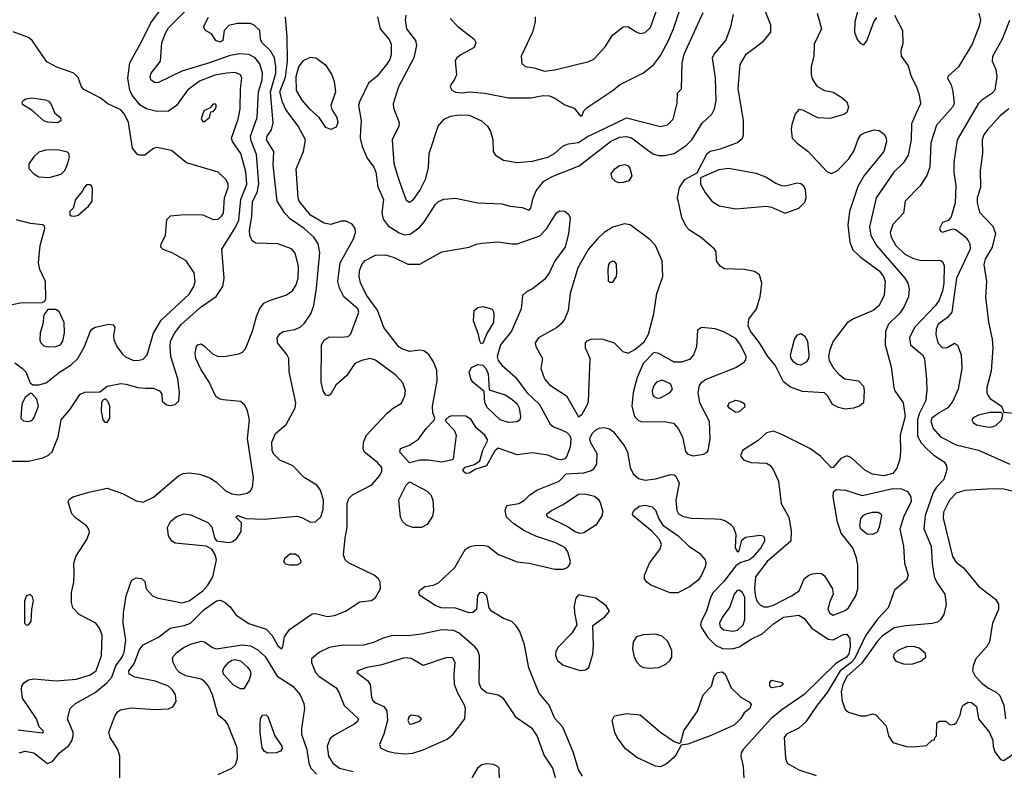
# Model space of a CAD drawing. Extents: x 1173079 to 1307053, y 522583 to 678478.
# Tile 138 of 256: x 1227163 to 1232927, y 553123 to 557518. Entities that reach past the tile are written whole.
import ezdxf

# ---------------------------------------------------------------- set-up
doc = ezdxf.new("R2010")
doc.units = 0

msp = doc.modelspace()

# ---------------------------------------------------------------- linework, layer by layer
at = {"layer": '0CON20XD'}
for points in [[(1229683.1, 557525), (1229727.6, 557477.6), (1229824.2, 557404.2), (1229834, 557385), (1229824.2, 557355.8), (1229745, 557311.2), (1229722.5, 557295), (1229711.7, 557278.3), (1229720, 557195), (1229705.9, 557164.1), (1229690, 557145), (1229684, 557125), (1229692, 557105), (1229715, 557092.5), (1229755, 557089.1), (1229795, 557094.5), (1229885, 557087.3), (1230025, 557059.5), (1230155, 557059.6), (1230226.9, 557073.1), (1230265, 557071.2), (1230295, 557058.5), (1230355, 557018.5), (1230409.8, 556999.8), (1230446.4, 556953.6), (1230455, 556957.5), (1230466.2, 556985), (1230485.7, 557004.3), (1230637.5, 557105), (1230675, 557136.2), (1230815, 557205.6), (1230874.4, 557255), (1230915, 557308.6), (1230960.3, 557395), (1230990, 557465), (1231042.7, 557622.7)], [(1230235, 557216.9), (1230295, 557223.8), (1230495, 557273.5), (1230525, 557286.7), (1230591, 557359), (1230632.6, 557427.4), (1230696.7, 557475), (1230725, 557478.6), (1230767.6, 557447.6), (1230795, 557436.5), (1230825, 557443.5), (1230855, 557472.5), (1230901.3, 557598.7)], [(1231995, 555238), (1231956.3, 555246.3), (1231920.8, 555265), (1231894.1, 555314.1), (1231875, 555333.3), (1231745, 555340.5), (1231675, 555366.9), (1231635, 555396.9), (1231585.1, 555495.1), (1231541.8, 555545), (1231493.5, 555625), (1231440.7, 555695), (1231426.7, 555725), (1231430.4, 555765), (1231476.7, 555825), (1231498.5, 555895), (1231507.1, 555975), (1231494.2, 556024.2), (1231465, 556042.5), (1231405, 556056), (1231289.3, 556059.3), (1231264.1, 556074.1), (1231242.5, 556105), (1231239.3, 556159.3), (1231230, 556175), (1231155, 556240), (1231085, 556285.7), (1231065, 556307.5), (1231039.9, 556359.9), (1231025, 556423.8), (1231013.8, 556475), (1231024.6, 556535.4), (1231057.6, 556582.4), (1231129.2, 556620.8), (1231187.5, 556735), (1231205, 556748.6), (1231265, 556761.4), (1231365, 556798.6), (1231394, 556825), (1231400, 556845), (1231400, 556925), (1231368.5, 557115), (1231380, 557255), (1231415.4, 557315), (1231517.7, 557392.3), (1231559.5, 557445), (1231560.4, 557485), (1231521.5, 557585)], [(1232081.2, 557615), (1232051.8, 557505), (1232050, 557445), (1232065, 557401.2), (1232085, 557377.5), (1232105, 557370), (1232125, 557397.5), (1232162.5, 557505), (1232180.3, 557529.7)], [(1227105, 554932.2), (1227215, 554932.2), (1227298.3, 554951.7), (1227332.6, 554967.4), (1227352.9, 554987.1), (1227389.1, 555075), (1227405.5, 555174.5), (1227459.8, 555240.2), (1227515, 555323.3), (1227545, 555336.2), (1227631.7, 555338.3), (1227675, 555371.2), (1227755, 555386.9), (1227785, 555384.3), (1227854.5, 555364.5), (1227899.4, 555360.6), (1227945, 555360), (1227982.5, 555345), (1227996.2, 555325), (1227996.7, 555285), (1228022.4, 555262.4), (1228045, 555258.6), (1228072.5, 555265), (1228093.9, 555286.1), (1228098, 555335), (1228088.9, 555415), (1228047.3, 555545), (1228043.1, 555605), (1228046.9, 555635), (1228071.8, 555685), (1228107.7, 555732.3), (1228225, 555835.9), (1228313.6, 555896.4), (1228352.5, 555955), (1228360, 556005), (1228345.5, 556175), (1228425, 556299.6), (1228445.6, 556344.4), (1228456.7, 556465), (1228492.7, 556555), (1228486.7, 556626.7), (1228456.9, 556735), (1228409.2, 556805), (1228403.1, 556825), (1228441.2, 556935), (1228453.7, 556996.3), (1228456.3, 557113.7), (1228464.5, 557174.5), (1228455.7, 557195), (1228425, 557209.2), (1228375.3, 557205.3), (1228305, 557191.9), (1228215, 557157.2), (1228145.4, 557105), (1228080.4, 557015), (1228035, 556982.3), (1227965, 556980.6), (1227904.8, 556994.8), (1227867.7, 557017.7), (1227821.6, 557075), (1227808.3, 557105), (1227795.8, 557175), (1227808.2, 557265), (1227879.3, 557395), (1227930.1, 557499.9), (1227988, 557575)], [(1227155, 553360.5), (1227297.3, 553342.7), (1227302.5, 553345), (1227300, 553355), (1227277.3, 553377.3), (1227262.2, 553425), (1227179.2, 553545), (1227173.2, 553596.8), (1227175.7, 553615), (1227187.5, 553635), (1227215, 553651.9), (1227245, 553659.4), (1227376.7, 553646.7), (1227495, 553656.5), (1227575, 553681.1), (1227610.8, 553705), (1227642, 553795), (1227645.5, 553915), (1227630.6, 553955), (1227609.4, 553985), (1227510.8, 554035), (1227474.2, 554075), (1227467.1, 554105), (1227467.1, 554165), (1227479.4, 554225), (1227481.4, 554275), (1227480.6, 554335), (1227491.4, 554375), (1227555.7, 554475), (1227572.5, 554515), (1227568.6, 554535), (1227555, 554554.2), (1227490.6, 554600.6), (1227469.2, 554625), (1227446.2, 554695), (1227455, 554711.2), (1227475.5, 554724.5), (1227568, 554752), (1227675, 554774.2), (1227765, 554744.6), (1227845, 554700.4), (1227885, 554693.6), (1227947.4, 554722.6), (1228093.3, 554846.7), (1228120.2, 554859.8), (1228155, 554865.4), (1228215, 554855.9), (1228275.7, 554835), (1228315, 554810.9), (1228368.5, 554758.5), (1228405, 554741.2), (1228445, 554736.7), (1228493.8, 554746.2), (1228515, 554759.2), (1228525, 554780), (1228531.1, 554835), (1228496.2, 555065), (1228507.8, 555175), (1228496.8, 555226.8), (1228480.3, 555260.3), (1228455, 555282), (1228355, 555292.2), (1228335, 555296.7), (1228311.5, 555311.5), (1228269.5, 555399.5), (1228225, 555468), (1228194.5, 555535), (1228190, 555565), (1228198, 555605), (1228205.8, 555614.2), (1228225, 555619.2), (1228245, 555607.1), (1228291.5, 555561.5), (1228325, 555546.2), (1228371.9, 555548.1), (1228445, 555561.9), (1228468, 555572), (1228485, 555591.2), (1228526.8, 555693.2), (1228549.2, 555780.8), (1228567.5, 555822.5), (1228592.3, 555857.7), (1228625, 555873.1), (1228721.2, 555905), (1228759.5, 555930.5), (1228781.5, 555965), (1228793.8, 556005), (1228794.6, 556074.6), (1228775, 556150), (1228755, 556175.7), (1228675, 556205.6), (1228545, 556209.2), (1228523.8, 556223.8), (1228509.6, 556255), (1228507.8, 556285), (1228522.1, 556365), (1228526.7, 556453.3), (1228553.6, 556506.4), (1228562.9, 556557.1), (1228548.7, 556728.7), (1228518.2, 556808.2), (1228514.8, 556835), (1228552.5, 556945), (1228561.2, 557095), (1228582, 557165), (1228585.2, 557205), (1228569.7, 557259.7), (1228542, 557295), (1228505, 557313.5), (1228452.2, 557317.8), (1228395, 557308.5), (1228275, 557264.4), (1228112.7, 557217.2), (1227975, 557149.4), (1227955, 557147.1), (1227931.4, 557165), (1227926.9, 557185), (1227933.3, 557205), (1227986.9, 557275), (1227995, 557382.5), (1228014.2, 557435.8), (1228035, 557469.5), (1228130, 557565)], [(1227160.8, 553225), (1227195, 553234.7), (1227245.6, 553225.6), (1227325, 553162.5), (1227354.5, 553175.5), (1227396, 553225), (1227450.9, 553269.1), (1227468.1, 553295), (1227476.7, 553325), (1227475.5, 553345), (1227443.5, 553425), (1227458.6, 553485), (1227490.8, 553515), (1227605, 553578.7), (1227674.2, 553635.8), (1227702, 553668), (1227725.6, 553734.4), (1227762.6, 553785), (1227775.2, 553815), (1227784.7, 553885), (1227768, 553985), (1227770, 554045), (1227787.1, 554145), (1227816.7, 554235), (1227845, 554250), (1227876.8, 554246.8), (1227895, 554227.5), (1227904, 554185), (1227940, 554145), (1227965, 554133.3), (1228115, 554103.8), (1228155, 554116.2), (1228235, 554173.4), (1228265, 554207.1), (1228292.9, 554255), (1228314.5, 554354.5), (1228308.1, 554385), (1228287.6, 554417.6), (1228254.5, 554434.5), (1228073.8, 554453.8), (1228054.1, 554464.1), (1228033.8, 554496.2), (1228028.8, 554545), (1228045, 554580.6), (1228080.2, 554609.8), (1228125, 554624.4), (1228165, 554618.9), (1228264.3, 554574.3), (1228287.9, 554547.9), (1228303.3, 554483.3), (1228315, 554466.2), (1228385, 554456), (1228405, 554460), (1228432.4, 554477.6), (1228459.3, 554520.7), (1228462.5, 554572.5), (1228427.5, 554605), (1228440, 554615), (1228486.7, 554596.7), (1228595, 554592.8), (1228785, 554610), (1228815, 554602.5), (1228865, 554575.3), (1228895, 554577.1), (1228925, 554607.8), (1228940.2, 554649.8), (1228941.6, 554705), (1228924, 554764), (1228902.6, 554792.6), (1228828.3, 554838.3), (1228762.5, 554905), (1228722.7, 554922.7), (1228685, 554938.5), (1228648.5, 554975), (1228640.9, 554995), (1228639.5, 555045), (1228660, 555095), (1228723.1, 555146.9), (1228775.5, 555245), (1228780, 555275), (1228741.5, 555455), (1228737.8, 555535), (1228727.6, 555557.6), (1228671.4, 555625), (1228670, 555655), (1228685, 555678.8), (1228705, 555692), (1228773, 555703), (1228805, 555716.7), (1228829.9, 555740.1), (1228867.5, 555795), (1228885.3, 555844.7), (1228900.5, 555945), (1228920, 556155), (1228909.4, 556205), (1228884.8, 556244.8), (1228828.5, 556295), (1228749.2, 556349.2), (1228715, 556384.5), (1228670, 556455), (1228647.3, 556665), (1228650.9, 556745), (1228607.3, 556815), (1228611.8, 556835), (1228636.9, 556873.1), (1228646.2, 556913.8), (1228631.7, 557095), (1228662.8, 557205), (1228663.4, 557243.4), (1228654.3, 557295), (1228631.8, 557335), (1228580.6, 557385), (1228572.9, 557405), (1228568.6, 557455), (1228535.8, 557485), (1228515, 557494.4), (1228436.3, 557496.3), (1228387, 557483), (1228360.8, 557455), (1228352, 557395), (1228335, 557385.7), (1228310.8, 557395), (1228285, 557434), (1228251.2, 557455), (1228240, 557475), (1228268.3, 557531.7)], [(1227748.7, 553058.7), (1227749.5, 553205), (1227736.7, 553245), (1227692.7, 553315), (1227685.6, 553345.6), (1227719.6, 553440.4), (1227735.4, 553464.6), (1227752.9, 553477.1), (1227815, 553488.9), (1227955, 553478.2), (1228035, 553482.5), (1228058.9, 553495), (1228079.5, 553525), (1228075.5, 553565), (1228058.5, 553595), (1228035.2, 553615.2), (1227956, 553645), (1227838, 553668), (1227804.4, 553685), (1227801.2, 553705), (1227833, 553747), (1227863.4, 553826.6), (1227885, 553858.1), (1227975, 553902.9), (1228044.6, 553955.4), (1228125, 553970), (1228162.2, 553985), (1228242.9, 554065), (1228315, 554115.9), (1228338.3, 554118.3), (1228365.9, 554105.9), (1228395, 554079.4), (1228431, 554031), (1228505, 553982.1), (1228605, 553949.4), (1228641.7, 553911.7), (1228675, 553852), (1228695, 553833.3), (1228703.8, 553846.2), (1228713.6, 553905), (1228742, 553948), (1228875, 554039.5), (1228895, 554041.5), (1228965, 554023.1), (1229005, 554029.6), (1229071.2, 554055), (1229155, 554108.6), (1229222.7, 554117.3), (1229245, 554134), (1229275.7, 554185), (1229274.2, 554224.2), (1229264.2, 554245), (1229237.5, 554265), (1229088.3, 554338.3), (1229068.8, 554355), (1229059.2, 554385), (1229067.8, 554485), (1229079.5, 554545), (1229079.5, 554685), (1229089.4, 554715), (1229110.8, 554735), (1229224.7, 554795.3), (1229271.4, 554848.6), (1229283.3, 554875), (1229283.3, 554895), (1229258.5, 554925), (1229182.5, 554985), (1229174.3, 555005), (1229175.8, 555045), (1229194.2, 555085), (1229315, 555214.4), (1229345, 555241.1), (1229398.3, 555271.7), (1229418.1, 555315), (1229421.9, 555345), (1229405, 555391.2), (1229367.1, 555435), (1229245, 555523.8), (1229215, 555533.3), (1229165, 555521.9), (1229125.5, 555504.5), (1229078.9, 555435), (1229013, 555377), (1228985, 555326), (1228970, 555315), (1228955, 555320), (1228940, 555345), (1228928.2, 555395), (1228930, 555615), (1228945, 555642.2), (1228975, 555661.8), (1229045, 555658.9), (1229085, 555662.5), (1229102.2, 555677.8), (1229149.2, 555805), (1229142.9, 555825), (1229060.4, 555895), (1229035.4, 555945), (1229024.6, 555985), (1229040, 556095), (1229117.9, 556235), (1229128.6, 556271.4), (1229127.5, 556295), (1229110.2, 556320.2), (1229075, 556338.2), (1229045, 556337.7), (1228985, 556318.7), (1228945, 556326.9), (1228865, 556374.1), (1228800, 556455), (1228794, 556475), (1228782.3, 556645), (1228823.8, 556745), (1228836.2, 556815), (1228793.8, 556895), (1228720.9, 556990.9), (1228701.7, 557035), (1228686.2, 557095), (1228718.9, 557181.1), (1228731.7, 557275), (1228729.1, 557415), (1228719.2, 557535)], [(1229257.7, 557535), (1229273.1, 557465), (1229325, 557401.1), (1229338, 557375), (1229337.1, 557312.9), (1229329.1, 557285), (1229311.1, 557255), (1229255, 557187.1), (1229204.4, 557145.6), (1229152.3, 557037.7), (1229147.1, 557015), (1229161.3, 556925), (1229158, 556875), (1229156, 556825), (1229168.7, 556775), (1229197.4, 556707.4), (1229236.7, 556655), (1229247.1, 556625), (1229258.8, 556538.8), (1229293.6, 556465), (1229282.4, 556387.6), (1229289.9, 556349.9), (1229319.9, 556309.9), (1229385, 556269.6), (1229415, 556257.7), (1229448.8, 556261.2), (1229505, 556303.8), (1229533.7, 556336.3), (1229595, 556434.6), (1229615, 556452.9), (1229645, 556466.9), (1229715, 556473.5), (1229845, 556444.6), (1229985, 556440), (1230035, 556425.8), (1230105, 556418.8), (1230145, 556403.3), (1230155.5, 556414.5), (1230168.5, 556475), (1230187.3, 556515), (1230230.3, 556569.7)], [(1229424.5, 557545), (1229420.5, 557515), (1229427.3, 557465), (1229479.5, 557395), (1229486.3, 557366.3), (1229470, 557295), (1229380.4, 557125), (1229348.5, 557025), (1229351.5, 557001.5), (1229384.4, 556915), (1229382.9, 556895), (1229344.2, 556815), (1229352.7, 556675), (1229384.7, 556575)], [(1229384.7, 556575), (1229425, 556462), (1229445, 556448.6), (1229467.8, 556465), (1229505, 556518), (1229541.4, 556588.6), (1229556.9, 556653.1), (1229560.5, 556735), (1229611.9, 556895), (1229647.1, 556935), (1229685, 556953.2), (1229735, 556960), (1229795, 556958.7), (1229865.8, 556925), (1229900.8, 556895), (1229918.6, 556865), (1229932.9, 556815), (1229935.7, 556745), (1229947.5, 556725), (1229995, 556694.4), (1230075, 556682.5), (1230165, 556688.7), (1230255, 556712.5), (1230294.5, 556735), (1230345, 556779.1), (1230375, 556790), (1230435, 556799.2), (1230486.8, 556833.2), (1230533.6, 556855), (1230715, 556942.9), (1230915, 556892.5), (1230955, 556901.2), (1230988.8, 556935), (1231011.7, 557028.3), (1231013, 557087), (1231037.5, 557112.5), (1231041.8, 557265), (1231053.4, 557315), (1231165, 557559.4)], [(1230180, 557535), (1230180, 557505), (1230165.7, 557445), (1230098.6, 557305), (1230101.7, 557261.7), (1230122.9, 557242.9), (1230175, 557235.5), (1230235, 557216.9)], [(1230230.3, 556569.7), (1230280.6, 556599.4), (1230438.2, 556661.8), (1230622.5, 556805), (1230675, 556829), (1230715, 556834.7), (1230745, 556825.8), (1230847.8, 556747.8), (1230875, 556731.3), (1230905, 556722.7), (1230937.9, 556722.1), (1230995, 556734), (1231065, 556780.7), (1231097.6, 556815), (1231157.9, 556912.1), (1231214, 556965), (1231231.2, 556995), (1231241.1, 557045), (1231235.3, 557175.3), (1231217.8, 557295), (1231228.1, 557315), (1231296.9, 557395), (1231326.2, 557476.2), (1231341.1, 557548.9)], [(1232285, 557544), (1232331.4, 557455), (1232332.7, 557377.3), (1232322, 557335), (1232323.3, 557305), (1232365, 557247.5), (1232381.1, 557185), (1232413.8, 557125), (1232428.5, 557078.5), (1232436.9, 557025), (1232410.5, 556970.5), (1232382.9, 556907.1), (1232381.8, 556815), (1232365, 556724.2), (1232335, 556676.7), (1232280.4, 556625), (1232177.3, 556475), (1232138.5, 556305), (1232144.7, 556255), (1232179.3, 556195), (1232345.2, 556005.2), (1232361.2, 555975), (1232369.4, 555939.4), (1232366.4, 555895), (1232339.6, 555835), (1232315, 555799.6), (1232248.5, 555735), (1232231.8, 555695), (1232229.3, 555615), (1232265.4, 555485.4), (1232280.5, 555365), (1232286.9, 555345), (1232334.6, 555274.6), (1232347.2, 555195), (1232318.1, 555085), (1232320.1, 554989.9), (1232314.8, 554945.2), (1232297.4, 554892.6), (1232275, 554860.6), (1232222.3, 554847.7), (1232155, 554856.1), (1232110.8, 554880.8), (1232032.1, 554952.1), (1232005, 554963.5), (1231970.8, 554949.2), (1231925, 554896.2), (1231915, 554893.3), (1231851.5, 554961.5), (1231787.9, 555007.9), (1231625, 555089.5), (1231575, 555108.1), (1231535, 555098.1), (1231486, 555054), (1231395.2, 554994.7), (1231382.2, 554965), (1231400.4, 554940.4), (1231444.7, 554924.7), (1231535, 554920.5), (1231555, 554908.9), (1231573.7, 554883.7), (1231605.1, 554815.1), (1231621.1, 554685), (1231665.5, 554605.5), (1231679.2, 554525), (1231676.7, 554465), (1231538.6, 554345), (1231470.5, 554255), (1231463.8, 554183.8), (1231469.6, 554139.6), (1231480.9, 554110.9), (1231499.5, 554089.5), (1231520, 554080), (1231545, 554080), (1231575, 554089.7), (1231681.9, 554145), (1231725.4, 554174.6), (1231756.2, 554245), (1231783.3, 554265), (1231805, 554272.5), (1231835, 554278), (1231857.5, 554275), (1231875, 554262.5), (1231904.4, 554214.4), (1231920.6, 554185), (1231925.5, 554155), (1231903.1, 554105), (1231894.5, 554065), (1231905, 554042.9), (1231925, 554031.9), (1231995, 554057.9), (1232015, 554074.5), (1232057.8, 554145), (1232068.7, 554185), (1232069.1, 554325), (1232061.8, 554365), (1232039.3, 554425), (1231971.9, 554511.9), (1231950, 554575), (1231925.6, 554724.4), (1231927.5, 554752.5), (1231942, 554768), (1231996.8, 554763.2), (1232095, 554732.9), (1232275, 554773.8), (1232325, 554770.9), (1232360.6, 554755), (1232380.4, 554725), (1232381.8, 554695), (1232338.1, 554611.9), (1232315.5, 554535), (1232336.5, 554435), (1232342.2, 554335), (1232364.4, 554265), (1232355, 554236.2), (1232285, 554178), (1232247.5, 554075), (1232185, 554008.8), (1232115.7, 553914.3), (1232050.5, 553775), (1232028.7, 553751.3), (1231966.2, 553705), (1231890.6, 553579.4), (1231830.4, 553505), (1231765, 553406), (1231725, 553370), (1231651.2, 553335), (1231637.5, 553315), (1231646.2, 553195), (1231656.7, 553165), (1231723.8, 553125), (1231825, 553091.9)], [(1231831.1, 557555), (1231857.5, 557465), (1231814.3, 557375), (1231812, 557305), (1231796.4, 557243.6), (1231796.4, 557196.4), (1231802.3, 557172.3), (1231828.8, 557128.8), (1231875, 557104), (1231925, 557092.5), (1231975, 557062.9), (1232005, 557035.8), (1232014.4, 557005), (1232005.8, 556975), (1231987.4, 556962.6), (1231905, 556940), (1231835, 556944), (1231747.7, 556987.7), (1231725, 556991.2), (1231702.9, 556965), (1231682.9, 556905), (1231679.4, 556875), (1231684.4, 556825), (1231714.3, 556795), (1231777.3, 556747.3), (1231888.3, 556628.3), (1231915, 556616.7), (1231947.7, 556632.3), (1232016.1, 556703.9), (1232047.6, 556752.4), (1232071.2, 556818.8), (1232086.6, 556843.4), (1232112.4, 556857.6), (1232165, 556871.9), (1232195, 556868.1), (1232225.6, 556845), (1232235.6, 556825), (1232236.7, 556805), (1232222.1, 556745), (1232106.7, 556605), (1232069.2, 556540.8), (1232021.2, 556395), (1232010.9, 556315), (1232021.8, 556215), (1232040.6, 556170.6), (1232081.2, 556131.2), (1232195, 556048), (1232220.2, 556015), (1232229, 555985), (1232223.4, 555905), (1232195, 555844.4), (1232158.6, 555815), (1232045, 555766.2), (1232007, 555743), (1231925.4, 555635), (1231904.8, 555585.2), (1231897.9, 555545), (1231902.3, 555522.3), (1231927.5, 555477.5), (1231959.6, 555439.6), (1231994.2, 555415.8), (1232072.4, 555402.4), (1232101.7, 555371.7), (1232107.1, 555345), (1232102.5, 555275), (1232080, 555255), (1232045, 555243.7), (1231995, 555238)], [(1232776.9, 557555), (1232786.9, 557515), (1232780.3, 557479.7), (1232738.5, 557375), (1232658.5, 557241.5), (1232596.2, 557185), (1232594, 557175), (1232615, 557136.7), (1232626.4, 557096.4), (1232633.6, 557025), (1232624.5, 557005), (1232529.9, 556900.1), (1232496.2, 556796.2), (1232491.1, 556655), (1232473.8, 556605), (1232433.5, 556545), (1232347.1, 556455), (1232335.8, 556385), (1232275, 556318.9), (1232258.5, 556271.5), (1232263.7, 556245), (1232292.2, 556195), (1232345, 556144.7), (1232395, 556120), (1232435, 556110.6), (1232555, 556108.5), (1232567.5, 556097.5), (1232575, 556076.2), (1232573.3, 555975), (1232565, 555930.8), (1232545, 555875.7), (1232524.5, 555845), (1232401.5, 555715), (1232372.7, 555655), (1232378.5, 555615), (1232447.3, 555555), (1232460.4, 555535), (1232471.7, 555411.7), (1232472.9, 555345), (1232464.7, 555285), (1232429.1, 555210.9), (1232419.4, 555175), (1232419.2, 555079.2), (1232439.9, 555039.9), (1232474.2, 555004.2), (1232515, 554968.1), (1232575, 554928.8), (1232588.8, 554905), (1232591.2, 554885), (1232572.1, 554825), (1232529.7, 554780.3), (1232511.2, 554748.8), (1232463.6, 554615), (1232456.5, 554536.5), (1232498.2, 554435), (1232504.1, 554335), (1232517, 554257), (1232532.7, 554222.7), (1232579.4, 554155), (1232587, 554093), (1232573.8, 554035), (1232553.8, 554005), (1232535, 553990), (1232505, 553982.2), (1232350.9, 553969.2), (1232282.4, 553957.6), (1232212.3, 553907.7), (1232185, 553879.3), (1232091.4, 553748.6), (1232006.7, 553675), (1231981.2, 553625), (1231972.6, 553582.6), (1231977.3, 553527.2), (1231995, 553480), (1232015, 553462.5), (1232085, 553442), (1232117.7, 553442.3), (1232155, 553453.3), (1232175, 553447.5), (1232235, 553382.5), (1232248, 553325), (1232275, 553286.2), (1232355, 553262.9), (1232395, 553260.8), (1232471.7, 553268.3), (1232505, 553300), (1232518.3, 553301.7), (1232520, 553315), (1232530, 553325), (1232531.7, 553398.3), (1232545, 553410), (1232585, 553410), (1232608.3, 553388.3), (1232635, 553392.5), (1232647.3, 553402.7), (1232668.8, 553445), (1232676.2, 553485), (1232686.2, 553505), (1232715, 553521.4), (1232735, 553520.6), (1232765, 553496.2), (1232775.6, 553425), (1232840.5, 553345), (1232858.8, 553298.8), (1232861.7, 553261.7), (1232871.7, 553231.7), (1232905, 553186), (1232925, 553180), (1233005, 553235.4)], [(1232956.5, 557513.5), (1232915, 557403.1), (1232857.6, 557302.4), (1232856.5, 557275), (1232876.8, 557226.8), (1232884, 557185), (1232870.8, 557105), (1232854.5, 557085), (1232795, 557046.9), (1232773.8, 557025), (1232651.5, 556815), (1232632.2, 556682.2), (1232632.3, 556625), (1232643.8, 556545)], [(1227885, 555529.2), (1227909.6, 555555), (1227947.4, 555682.6), (1227991, 555759), (1228155, 555911.1), (1228182.1, 555955), (1228191.2, 555985), (1228184.5, 556035), (1228138.6, 556105), (1228055, 556152.5), (1228002.6, 556172.6), (1227990, 556185), (1227992, 556205), (1228016, 556255), (1228025, 556347.5), (1228045, 556368.8), (1228125, 556376.9), (1228235, 556375.6), (1228295, 556347.8), (1228325, 556350.5), (1228345, 556366.9), (1228355.5, 556385), (1228362.7, 556475), (1228383.6, 556535), (1228383.3, 556555), (1228370.9, 556580.9), (1228325, 556624.4), (1228139.7, 556679.7), (1228052.3, 556752.3), (1227965, 556770), (1227946.4, 556763.6), (1227895, 556723.8), (1227865, 556723.8), (1227850.8, 556730.8), (1227823.8, 556765), (1227800.4, 556915), (1227776.2, 556965), (1227755, 556989.4), (1227678.8, 557025), (1227635, 557059.2), (1227539.4, 557109.4), (1227525.5, 557125.5), (1227505, 557179.2), (1227480, 557205), (1227379.7, 557239.7), (1227321.8, 557271.8), (1227235.9, 557395.9), (1227215, 557412.7), (1227125.9, 557445.9)], [(1228985, 556874.3), (1228955, 556885.7), (1228915.4, 556945.4), (1228865, 556989.5), (1228816.7, 557046.7), (1228782.8, 557102.8), (1228781.9, 557185), (1228797.7, 557242.3), (1228825, 557278.5), (1228865, 557298.5), (1228897.5, 557295), (1228953.5, 557253.5), (1228989.6, 557195), (1229004.6, 557155), (1229012.7, 557095), (1228984.5, 557014.5), (1228991.1, 556991.1), (1229019.4, 556945), (1229025.6, 556915), (1229015, 556888), (1228985, 556874.3)], [(1227385, 556914.2), (1227325, 556917.1), (1227305, 556925.7), (1227235.5, 556985.5), (1227180.5, 557020.5), (1227177, 557033), (1227183.3, 557045), (1227200, 557055), (1227235, 557060), (1227315, 557048.5), (1227330.9, 557040.9), (1227345.6, 557025), (1227369.7, 556969.7), (1227401.2, 556945), (1227403.3, 556925), (1227385, 556914.2)], [(1228245, 556921.2), (1228273.3, 556945), (1228282.5, 556977.5), (1228295, 556980), (1228310, 556995), (1228315.8, 557015), (1228307.5, 557025), (1228295, 557022.5), (1228278.3, 557001.7), (1228241.2, 556985), (1228226.4, 556936.4), (1228235, 556922.5), (1228245, 556921.2)], [(1232954.2, 556995.8), (1232901.8, 556955), (1232827.5, 556872.5), (1232807.4, 556842.6), (1232797.7, 556815), (1232798.8, 556735), (1232785.4, 556635.4), (1232787.5, 556535), (1232767.8, 556475), (1232767.8, 556445), (1232780.7, 556390.7), (1232859.1, 556309.1), (1232875.6, 556265), (1232855.4, 556185), (1232814.2, 556115), (1232806.3, 556085), (1232822.3, 555985), (1232817.1, 555895), (1232833.5, 555746.5), (1232856.4, 555646.4), (1232860.5, 555595), (1232849.4, 555460.6), (1232823.6, 555365), (1232824.4, 555335), (1232832.9, 555315), (1232845, 555300), (1232910, 555255), (1232925, 555220), (1233005, 555211.1)], [(1227335, 556593.3), (1227405, 556612.9), (1227428, 556635), (1227445.8, 556675), (1227454.2, 556715), (1227451.2, 556735), (1227443, 556743), (1227385.4, 556755.4), (1227315, 556753.5), (1227275, 556741.4), (1227246.2, 556715), (1227216.4, 556673.6), (1227216.4, 556646.4), (1227246.2, 556615), (1227275, 556597.5), (1227335, 556593.3)], [(1230672.7, 556562.7), (1230650.8, 556570.8), (1230630.8, 556590.8), (1230626.2, 556615), (1230646.2, 556645), (1230675, 556664.2), (1230705, 556670), (1230725, 556662), (1230735, 556648.8), (1230745.7, 556604.3), (1230728.8, 556575), (1230695, 556564.2), (1230672.7, 556562.7)], [(1231645, 556384), (1231725, 556414.4), (1231759.7, 556450.3), (1231766.4, 556475), (1231762.2, 556522.2), (1231752.4, 556542.4), (1231735, 556557.1), (1231715, 556561.4), (1231646.6, 556543.4), (1231625, 556544.3), (1231588.7, 556558.7), (1231531.2, 556595), (1231475, 556617.8), (1231312.7, 556647.3), (1231255, 556638.6), (1231148.8, 556591.2), (1231149.4, 556555), (1231176.7, 556505), (1231215.6, 556455), (1231258.5, 556428.5), (1231355, 556410), (1231535, 556426.2), (1231565, 556419.1), (1231645, 556384)], [(1227485, 556366.7), (1227505, 556373.3), (1227565, 556426.2), (1227587.1, 556455), (1227589.2, 556525), (1227585, 556542.5), (1227575, 556550), (1227555, 556550), (1227542.7, 556537.3), (1227529.2, 556510.8), (1227490, 556465), (1227476.7, 556415), (1227457.5, 556395), (1227457.5, 556375), (1227465, 556370), (1227485, 556366.7)], [(1232643.8, 556545), (1232639.2, 556445), (1232615.8, 556364.2), (1232598.3, 556341.7), (1232565, 556330), (1232546.7, 556295), (1232555, 556277.5), (1232565, 556274), (1232625, 556293.8), (1232645, 556288), (1232695, 556248.9), (1232715.3, 556225.3), (1232724.7, 556204.7), (1232726.6, 556175), (1232646.9, 556005), (1232619.7, 555805), (1232595.2, 555774.8), (1232539.1, 555735), (1232527.9, 555705), (1232526.5, 555675), (1232537.1, 555625), (1232565, 555596.9), (1232592.1, 555597.9), (1232635, 555623.8), (1232653, 555613), (1232674.4, 555555), (1232678.9, 555475), (1232656.8, 555355), (1232626.1, 555285), (1232597.1, 555245), (1232545, 555215.2), (1232502.5, 555185), (1232496, 555165), (1232511.1, 555125), (1232552.7, 555075), (1232645, 555028.5), (1232775, 554997.6), (1232960, 554915)], [(1229775, 554860), (1229760, 554875), (1229760, 554885), (1229771.7, 554898.3), (1229826, 554914), (1229855.8, 554934.2), (1229875, 554997.5), (1229903.3, 555055), (1229886.2, 555085), (1229835, 555128), (1229805, 555177.5), (1229775, 555195.8), (1229692.3, 555197.7), (1229675, 555193.3), (1229656.7, 555175), (1229657.5, 555165), (1229706.7, 555115), (1229718.8, 555085), (1229700, 554945), (1229695, 554940), (1229635, 554927.1), (1229555, 554939.5), (1229505, 554939.4), (1229445, 554923.3), (1229388.8, 554985), (1229392.7, 555007.3), (1229445, 555026), (1229497.6, 555062.4), (1229543.3, 555125), (1229588.3, 555171.7), (1229592.5, 555185), (1229582, 555215), (1229580, 555255), (1229606, 555404), (1229605.4, 555465), (1229584.6, 555515), (1229557.4, 555557.4), (1229529.2, 555579.2), (1229502.9, 555582.9), (1229445, 555575.4), (1229400, 555590), (1229382.8, 555602.8), (1229294.1, 555715), (1229256.8, 555816.8), (1229193.3, 555905), (1229157.4, 555977.4), (1229150.7, 556015), (1229152.9, 556047.1), (1229166, 556084), (1229185, 556106.9), (1229245, 556140), (1229305, 556141.1), (1229355, 556126.2), (1229435, 556087.1), (1229505, 556087.1), (1229635, 556157.8), (1229795, 556185.8), (1229835, 556204.3), (1229870, 556210), (1229962.8, 556217.2), (1230045, 556204.6), (1230075.5, 556205.5), (1230207.8, 556252.2), (1230247.6, 556292.4), (1230305, 556386.2), (1230325, 556398.8), (1230355, 556396.2), (1230377.9, 556377.9), (1230385.8, 556355), (1230375.5, 556265), (1230356.8, 556185), (1230295.6, 556105), (1230265, 556038), (1230235, 555996), (1230165, 555942.5), (1230130, 555925), (1230107.3, 555902.7), (1230099.2, 555825), (1230042.5, 555695), (1229978.2, 555615), (1229958.6, 555545), (1229965, 555521.8), (1229985, 555495.4), (1230065, 555425.5), (1230132.4, 555335), (1230206.2, 555265), (1230269.1, 555149.1), (1230292, 555132), (1230315.7, 555124.3), (1230365, 555102.7), (1230380.9, 555085), (1230388.8, 555065), (1230385.4, 555014.6), (1230365, 554957.5), (1230353.6, 554946.4), (1230335, 554940), (1230315, 554943.3), (1230255, 554968.8), (1230165, 554981.2), (1230075, 554969.2), (1229965, 555010), (1229945, 554992.5), (1229896.2, 554905), (1229834, 554886), (1229795, 554862.5), (1229775, 554860)], [(1227092.5, 555845), (1227165, 555860), (1227295, 555862.5), (1227310, 555870), (1227317, 555883), (1227314, 555985), (1227281.4, 556055), (1227272.5, 556095), (1227283.5, 556195), (1227310, 556295), (1227308.8, 556308.8), (1227296.7, 556316.7), (1227225.9, 556324.1), (1227145, 556345.6)], [(1230435, 555193.1), (1230455, 555207.5), (1230487.5, 555265), (1230491.9, 555285), (1230503.1, 555535), (1230475.7, 555595), (1230475.7, 555625), (1230485, 555636.9), (1230515, 555649.2), (1230577.3, 555647.3), (1230643.8, 555625), (1230693.3, 555575), (1230725, 555566.2), (1230765, 555586.7), (1230818.6, 555631.4), (1230843.4, 555676.6), (1230875.5, 555795), (1230893.6, 555915), (1230928.5, 556015), (1230923.5, 556105), (1230885.9, 556195.9), (1230851.1, 556231.1), (1230736.4, 556316.4), (1230702.9, 556322.9), (1230635, 556303.8), (1230585, 556272.1), (1230545.5, 556235), (1230493.1, 556175), (1230430, 556065), (1230385.5, 555915), (1230373.6, 555815), (1230353.3, 555766.7), (1230332.4, 555737.6), (1230305, 555714.4), (1230200.8, 555655), (1230181.4, 555625), (1230184.4, 555605), (1230222.9, 555535), (1230214.4, 555475), (1230235.4, 555415.4), (1230265, 555380), (1230364.6, 555314.6), (1230435, 555193.1)], [(1230635, 555980), (1230655.9, 556014.1), (1230658.8, 556035), (1230657.3, 556087.3), (1230648.8, 556098.8), (1230635, 556103.8), (1230616.7, 556095), (1230610, 556085), (1230606.2, 556055), (1230608.3, 555988.3), (1230615, 555980), (1230635, 555980)], [(1227331.7, 555601.7), (1227375, 555603.5), (1227402.9, 555615), (1227415.3, 555635), (1227425.8, 555685), (1227422.9, 555745), (1227395, 555808.8), (1227375, 555820), (1227328.3, 555821.7), (1227305, 555790), (1227298.8, 555735), (1227283.3, 555685), (1227280.7, 555640.7), (1227286.7, 555625), (1227305, 555608.8), (1227331.7, 555601.7)], [(1229865, 555620), (1229856.2, 555635), (1229849.2, 555675), (1229820, 555755), (1229823.8, 555815), (1229845, 555832.5), (1229875, 555837.8), (1229925, 555824), (1229934, 555815), (1229939.2, 555795), (1229935.8, 555745), (1229898.9, 555685), (1229875, 555623.3), (1229865, 555620)], [(1227135, 555508.2), (1227180.5, 555475), (1227198.5, 555455), (1227225, 555392.5), (1227239.3, 555379.3), (1227275, 555379.2), (1227318.9, 555391.1), (1227395.7, 555454.3), (1227463.8, 555496.2), (1227503.5, 555535), (1227542.5, 555605), (1227575, 555690), (1227585, 555706.2), (1227605, 555718), (1227685, 555736), (1227710.7, 555730.7), (1227720, 555715), (1227711.7, 555668.3), (1227714.4, 555645), (1227731.5, 555605), (1227765, 555558.6), (1227783.5, 555543.5), (1227826.2, 555525), (1227855, 555521.9), (1227885, 555529.2)], [(1231105, 554964.6), (1231165.5, 554974.5), (1231186.7, 554985), (1231194.1, 554995.9), (1231205.4, 555064.6), (1231200.8, 555165), (1231145.3, 555275.3), (1231135.4, 555335), (1231142.9, 555375), (1231156.7, 555395), (1231178.5, 555411.5), (1231355, 555482.1), (1231405.3, 555514.7), (1231413.8, 555526.2), (1231415.4, 555545), (1231382.7, 555615), (1231355, 555650.8), (1231285, 555690.8), (1231235, 555707.1), (1231155, 555716), (1231130, 555700), (1231125, 555603.3), (1231107.5, 555555), (1231085, 555528.5), (1231036.8, 555513.2), (1230995, 555513.2), (1230905, 555563.3), (1230875, 555570), (1230813.1, 555505), (1230777.6, 555422.4), (1230755.2, 555334.8), (1230746.1, 555255), (1230761.5, 555195), (1230785, 555171.1), (1230805, 555163.6), (1230936, 555166), (1230990.8, 555155), (1231017.1, 555125), (1231043.6, 555075), (1231060.2, 554990.2), (1231075, 554973.5), (1231105, 554964.6)], [(1231735, 555494.5), (1231715, 555498.2), (1231695, 555512.7), (1231680, 555535), (1231676.2, 555555), (1231698.2, 555645), (1231715, 555671.4), (1231735, 555680.8), (1231757, 555667), (1231775.5, 555635.5), (1231782.7, 555555), (1231780, 555535), (1231767.6, 555512.4), (1231735, 555494.5)], [(1230025, 555159.4), (1229975, 555174.1), (1229902, 555245), (1229886.2, 555275), (1229881.2, 555341.2), (1229815.8, 555395.8), (1229804.2, 555415), (1229794.4, 555455), (1229808.3, 555481.7), (1229845, 555498.6), (1229875, 555494.4), (1229892.1, 555475), (1229904.6, 555445), (1229910.5, 555350.5), (1230005, 555321.1), (1230045, 555296.5), (1230075, 555268.8), (1230086.6, 555245), (1230095.4, 555195), (1230090.9, 555175), (1230075, 555162.5), (1230025, 555159.4)], [(1230895, 555301.1), (1230915, 555302.9), (1230970, 555335), (1230984.4, 555355), (1230972.9, 555385), (1230925, 555407.1), (1230891.5, 555395), (1230876.2, 555375), (1230865.4, 555345), (1230866.5, 555325), (1230875, 555310.8), (1230895, 555301.1)], [(1227215, 555164.4), (1227235, 555171.4), (1227246.2, 555183.8), (1227273.1, 555255), (1227264, 555295), (1227235, 555330), (1227225, 555330), (1227195, 555306.2), (1227177.9, 555272.1), (1227173.1, 555245), (1227170, 555185), (1227185, 555169.2), (1227215, 555164.4)], [(1227675, 555160), (1227690, 555185), (1227690, 555255), (1227680.7, 555280.7), (1227665, 555297.5), (1227650, 555290), (1227643, 555277), (1227640, 555225), (1227650, 555175), (1227661.7, 555161.7), (1227675, 555160)], [(1231355, 555217.8), (1231320.5, 555240.5), (1231308.6, 555255), (1231315.7, 555275), (1231355, 555290.4), (1231380, 555285), (1231405, 555270), (1231408.6, 555251.4), (1231375, 555221.5), (1231355, 555217.8)], [(1232835, 555132.5), (1232855, 555134), (1232877.3, 555142.7), (1232912.5, 555175), (1232917.5, 555207.5), (1232907.5, 555217.5), (1232845, 555218), (1232775, 555201.4), (1232745, 555187.5), (1232737.5, 555175), (1232745, 555158.8), (1232765, 555145.8), (1232835, 555132.5)], [(1230457.8, 553087.8), (1230433.8, 553125), (1230405, 553226.2), (1230342, 553375), (1230295.6, 553425.6), (1230262.5, 553505), (1230205, 553574.3), (1230191.5, 553601.5), (1230142.8, 553722.8), (1230118.1, 553858.1), (1230090, 553935), (1230069.3, 553969.3), (1230043.3, 553995), (1229995, 554011.4), (1229925.7, 554055), (1229911.4, 554075), (1229898.6, 554145), (1229876.7, 554165), (1229855, 554161.2), (1229843.8, 554145), (1229837.5, 554065), (1229815, 554047.5), (1229795, 554044.6), (1229715, 554072.5), (1229630, 554075), (1229598.8, 554085), (1229505.8, 554145.8), (1229500, 554165), (1229504, 554175), (1229535, 554198.6), (1229585, 554207.1), (1229615, 554221.4), (1229709.4, 554310.6), (1229770.6, 554415), (1229795, 554431.8), (1229825, 554438.5), (1229875, 554441.6), (1229904, 554435), (1229966.4, 554386.3), (1230075, 554343.9), (1230145.3, 554335.3), (1230295, 554300), (1230345, 554300.6), (1230369.4, 554310.6), (1230381.4, 554325), (1230386.7, 554345), (1230372.8, 554402.8), (1230356.9, 554425), (1230302, 554455), (1230185, 554494.7), (1230117.5, 554525), (1230055.3, 554565.3), (1230013.1, 554605), (1230005.7, 554644.3), (1230015, 554672.5), (1230085, 554685.6), (1230117.5, 554705), (1230150, 554735), (1230195, 554765.7), (1230321.2, 554815), (1230362, 554858), (1230465, 554865.4), (1230505, 554875.5), (1230525, 554888.1), (1230541.1, 554915), (1230544.4, 554975), (1230504.3, 555045), (1230500.6, 555065), (1230513.5, 555095), (1230532.9, 555115), (1230555, 555126.5), (1230585, 555130.5), (1230615, 555122.5), (1230640, 555105), (1230705, 555019.2), (1230721.8, 554985), (1230736.1, 554895), (1230755, 554858.9), (1230785, 554830.9), (1230825, 554820.8), (1230885, 554829.6), (1230975, 554854.4), (1230995, 554853.1), (1231005, 554845.7), (1231023.6, 554805), (1231004.6, 554704.6), (1231009.1, 554645), (1231020.6, 554625), (1231049.6, 554609.6), (1231095, 554599.4), (1231235, 554596.2), (1231265, 554593.6), (1231295, 554582.7), (1231324.6, 554564.6), (1231341.4, 554545), (1231354.4, 554505), (1231352.2, 554425), (1231365, 554401.2), (1231375, 554407.5), (1231390.5, 554469.5), (1231412.5, 554487.5), (1231495, 554499.2), (1231515, 554496.2), (1231522.7, 554482.7), (1231523.1, 554465), (1231502.1, 554425), (1231455, 554371.8), (1231435, 554355.6), (1231385, 554340.6), (1231355, 554319.6), (1231285, 554228.7), (1231221.8, 554165), (1231206, 554135), (1231182.7, 554055), (1231151.8, 553995), (1231149.2, 553975), (1231156.1, 553955), (1231191, 553901), (1231236.2, 553855), (1231276.4, 553836.4), (1231335, 553834.3), (1231375, 553845.2), (1231445, 553891.1), (1231508.7, 553921.3), (1231575, 553980.8), (1231635, 554020.3), (1231725, 554031.2), (1231753.1, 554013.1), (1231800.5, 553955), (1231895, 553890), (1231925, 553886), (1231985, 553918.4), (1232005, 553919.6), (1232021.9, 553895), (1232024.8, 553845), (1232015.9, 553805), (1232003.5, 553785), (1231940.8, 553749.2), (1231755, 553566.8), (1231625, 553477.6), (1231561.1, 553425), (1231398.9, 553245), (1231386.7, 553225), (1231384.4, 553205), (1231398.5, 553145), (1231401.5, 553075)], [(1229515, 554543.8), (1229465, 554545.5), (1229427.7, 554557.7), (1229405, 554578.6), (1229391.5, 554605), (1229383.1, 554706.9), (1229425, 554792), (1229445, 554811.2), (1229548.1, 554758.1), (1229570.5, 554735), (1229581.8, 554705), (1229584.6, 554645), (1229578.9, 554611.1), (1229548.4, 554561.6), (1229515, 554543.8)], [(1232975, 554757.5), (1232925, 554768.9), (1232855, 554771.8), (1232695, 554760.9), (1232645, 554745.3), (1232606.6, 554705), (1232570.8, 554635), (1232568.3, 554598.3), (1232623.2, 554375), (1232645, 554341.9), (1232688.8, 554308.8), (1232778.2, 554198.2), (1232874.6, 554124.6), (1232893.1, 554095), (1232892.7, 554065), (1232857.4, 553985), (1232840.6, 553875), (1232825, 553848.5), (1232759.5, 553775), (1232743.8, 553735), (1232740.4, 553705), (1232756.2, 553675), (1232795, 553633.8), (1232835, 553603.1), (1232879.7, 553579.7), (1232900.1, 553560.1), (1232924.6, 553505), (1232933.8, 553425)], [(1230445, 554510), (1230415, 554520), (1230365, 554552.4), (1230257.1, 554605), (1230248.6, 554615), (1230249.4, 554625), (1230276.9, 554645), (1230345, 554678.4), (1230435, 554739.2), (1230471.3, 554741.3), (1230527.6, 554727.6), (1230550.3, 554710.3), (1230561.9, 554691.9), (1230574.2, 554645), (1230573.3, 554615), (1230535, 554558.5), (1230465, 554513.4), (1230445, 554510)], [(1230971.7, 554161.7), (1230857.3, 554207.3), (1230834.5, 554224.5), (1230820.8, 554245), (1230820, 554265), (1230850.5, 554335), (1230911.1, 554415), (1230920, 554445), (1230909.2, 554475), (1230863.8, 554523.8), (1230752.5, 554615), (1230749.5, 554625), (1230757.8, 554645), (1230790.2, 554669.8), (1230825.5, 554675.5), (1230866.4, 554666.4), (1230885, 554646), (1230904.6, 554594.6), (1230928.8, 554558.8), (1231017.1, 554495), (1231080.8, 554435), (1231142.9, 554395), (1231175.7, 554355), (1231180.6, 554335), (1231175.6, 554315), (1231154.6, 554265), (1231135, 554236.4), (1231085, 554196.8), (1231015, 554162.3), (1230971.7, 554161.7)], [(1232155, 554502.9), (1232125, 554505.6), (1232086.7, 554535), (1232081.2, 554555), (1232086.7, 554595), (1232100, 554615), (1232118, 554625), (1232155, 554635.3), (1232188.8, 554635), (1232204.5, 554625), (1232208.7, 554615), (1232195, 554546.7), (1232182, 554518), (1232155, 554502.9)], [(1228745, 554323.1), (1228720.3, 554330.3), (1228708.8, 554345), (1228714.3, 554365.7), (1228745, 554391.2), (1228775, 554390), (1228795, 554375.8), (1228810.6, 554345), (1228805, 554332.9), (1228785, 554323.6), (1228745, 554323.1)], [(1231337.9, 553937.9), (1231365, 553942.8), (1231398.9, 553975), (1231407.9, 554005), (1231407.8, 554135), (1231394.3, 554165), (1231375, 554177.5), (1231362.9, 554175), (1231345.4, 554155), (1231320.4, 554079.6), (1231275, 554017.8), (1231258.8, 553985), (1231263.7, 553963.7), (1231285, 553945.4), (1231337.9, 553937.9)], [(1227202.3, 553972.3), (1227215, 553973.8), (1227231.2, 553995), (1227233.8, 554065), (1227244.2, 554115), (1227239.1, 554139.1), (1227225, 554152), (1227204, 554145), (1227190.8, 554115), (1227191.2, 553985), (1227202.3, 553972.3)], [(1230445, 553707.8), (1230475, 553711.4), (1230494.2, 553725.8), (1230517.4, 553802.6), (1230522.9, 553855), (1230518.8, 553971.2), (1230588.3, 554021.7), (1230615.6, 554055), (1230595.6, 554085), (1230535, 554130), (1230435, 554150), (1230418.3, 554131.7), (1230408.8, 554085), (1230410.4, 554045), (1230424.5, 553975), (1230394.5, 553925), (1230315.7, 553844.3), (1230302, 553818), (1230298.7, 553795), (1230310.4, 553765), (1230345, 553738.6), (1230445, 553707.8)], [(1230304.5, 553065), (1230284.6, 553135), (1230232.6, 553212.6), (1230192.3, 553325), (1230165, 553365.4), (1230070.5, 553430.5), (1229995, 553542.5), (1229963.4, 553563.4), (1229895, 553577.5), (1229865, 553601.9), (1229853.3, 553635), (1229854.2, 553794.2), (1229844.7, 553824.7), (1229826.5, 553846.5), (1229735, 553926.2), (1229705, 553941.8), (1229635, 553945.3), (1229515, 553920.5), (1229435, 553910.9), (1229345, 553913.1), (1229285, 553895.5), (1229235, 553870.9), (1229175, 553856.4), (1229045, 553853.8), (1228975, 553842.5), (1228918.1, 553815), (1228870.8, 553775), (1228870.8, 553755), (1228894.5, 553695), (1228914.8, 553674.8), (1229015.6, 553605), (1229029.6, 553585), (1229061.8, 553501.8), (1229145.5, 553425), (1229140.8, 553409.2), (1229124.4, 553395), (1229005, 553329.5), (1228981.1, 553308.9), (1228962.3, 553265), (1228970.4, 553205), (1228996.2, 553165), (1229035.9, 553135.9), (1229115, 553115.6)], [(1230850.4, 553720.4), (1230905, 553724.6), (1230945.7, 553744.3), (1230969.1, 553765), (1230981.2, 553785), (1230980.4, 553825), (1230956.9, 553876.9), (1230925, 553907.7), (1230885, 553920.3), (1230813.3, 553916.7), (1230774, 553905), (1230754.6, 553875.4), (1230750.5, 553835), (1230759.5, 553785), (1230775, 553755.8), (1230795, 553734.3), (1230815.4, 553725.4), (1230850.4, 553720.4)], [(1228325, 553098.5), (1228405.2, 553134.8), (1228426.4, 553155), (1228437.3, 553192.7), (1228435.4, 553255), (1228382.1, 553392.1), (1228369.5, 553409.5), (1228325.5, 553445.5), (1228291.3, 553565), (1228268, 553615), (1228245, 553643.8), (1228225, 553657.1), (1228135, 553676.3), (1228099.1, 553695), (1228081.8, 553715), (1228062.5, 553755), (1228057.3, 553775), (1228061.6, 553788.4), (1228084.6, 553815), (1228125, 553844.1), (1228165, 553862.2), (1228225, 553878.5), (1228245, 553874.6), (1228291.8, 553841.8), (1228315, 553834.4), (1228465, 553857.4), (1228515, 553851.4), (1228558.1, 553828.1), (1228599.8, 553789.8), (1228670.7, 553675), (1228761.5, 553615), (1228805.6, 553565), (1228825.6, 553515), (1228830.5, 553485), (1228812.4, 553367.6), (1228813.1, 553335), (1228844.7, 553245), (1228855.4, 553165), (1228867.9, 553135), (1228900.8, 553100.8)], [(1232385, 553744.6), (1232438.8, 553761.2), (1232467.5, 553785), (1232465, 553806.2), (1232428.3, 553838.3), (1232395, 553848.2), (1232355, 553846.4), (1232303.8, 553825), (1232281.4, 553805), (1232275.8, 553785), (1232292.2, 553762.2), (1232336.1, 553746.1), (1232385, 553744.6)], [(1229415, 553220.4), (1229465, 553223.8), (1229525, 553242.7), (1229665, 553304.4), (1229700.6, 553335), (1229769.4, 553425), (1229773.1, 553485), (1229767.8, 553505), (1229727.1, 553575), (1229707.8, 553625), (1229705.6, 553685), (1229712.5, 553755), (1229698.7, 553778.7), (1229685, 553784.2), (1229658.3, 553781.7), (1229525, 553737.1), (1229455, 553776.8), (1229415, 553781.1), (1229275, 553739.2), (1229196.2, 553725), (1229143.3, 553705), (1229136.2, 553695), (1229198.2, 553648.2), (1229215.4, 553625.4), (1229222, 553552), (1229230.9, 553530.9), (1229245, 553517.1), (1229295, 553496.2), (1229312, 553472), (1229316.8, 553415), (1229294.5, 553335.5), (1229270, 553275), (1229275, 553254), (1229316.7, 553235), (1229357.5, 553225), (1229415, 553220.4)], [(1228475, 553600), (1228455, 553600), (1228415, 553621.9), (1228356.4, 553686.4), (1228351.5, 553705), (1228359.6, 553725), (1228385, 553754.5), (1228405, 553766.9), (1228425, 553771.2), (1228455, 553763.3), (1228497, 553727), (1228512.5, 553705), (1228515.5, 553685), (1228506.5, 553653.5), (1228475, 553600)], [(1230915, 553142.5), (1230885, 553148.1), (1230775, 553197.8), (1230708.6, 553248.6), (1230660.8, 553315), (1230646.2, 553345), (1230631.4, 553415), (1230645, 553442), (1230715, 553456.5), (1230795, 553447.5), (1230915, 553345.4), (1230995, 553290.8), (1231025, 553280), (1231032.5, 553287.5), (1231051.5, 553355), (1231131.4, 553468.6), (1231164.6, 553565.4), (1231212, 553615), (1231228.8, 553675), (1231247.5, 553695), (1231275, 553699.2), (1231292, 553685), (1231328.8, 553605), (1231385, 553550.8), (1231435, 553521.2), (1231445, 553507.5), (1231438, 553485), (1231405, 553458.8), (1231385, 553426.2), (1231345, 553386.9), (1231205, 553323.9), (1231075, 553275.8), (1231035, 553270), (1231005.6, 553215), (1230988.1, 553195), (1230949.8, 553160.2), (1230915, 553142.5)], [(1231565, 553606.7), (1231554, 553615), (1231553.8, 553635), (1231565, 553650), (1231625, 553636.7), (1231633.3, 553625), (1231615, 553614), (1231565, 553606.7)], [(1228613.4, 553223.4), (1228595, 553236), (1228583.5, 553255), (1228570.5, 553345), (1228570, 553395), (1228573.7, 553426.3), (1228585, 553445.8), (1228605, 553447.1), (1228615, 553438), (1228657.5, 553325), (1228698.1, 553265), (1228699.1, 553250.9), (1228690, 553235), (1228665, 553224.4), (1228613.4, 553223.4)], [(1229455, 553392.9), (1229505, 553410.8), (1229516, 553425), (1229495, 553440), (1229454.6, 553445.4), (1229441.4, 553435), (1229434.5, 553415), (1229444.2, 553395), (1229455, 553392.9)], [(1229915, 552987.5), (1229945, 552990), (1229957.7, 553002.3), (1229971.4, 553055), (1229969.2, 553135), (1229957.6, 553147.6), (1229936.4, 553156.4), (1229895, 553161.8), (1229868, 553155), (1229842.9, 553135), (1229815, 553088.8), (1229810.6, 553075), (1229814.4, 553055), (1229885, 552997.1), (1229915, 552987.5)]]:
    msp.add_lwpolyline(points, dxfattribs=at)

doc.saveas('drawing.dxf')
